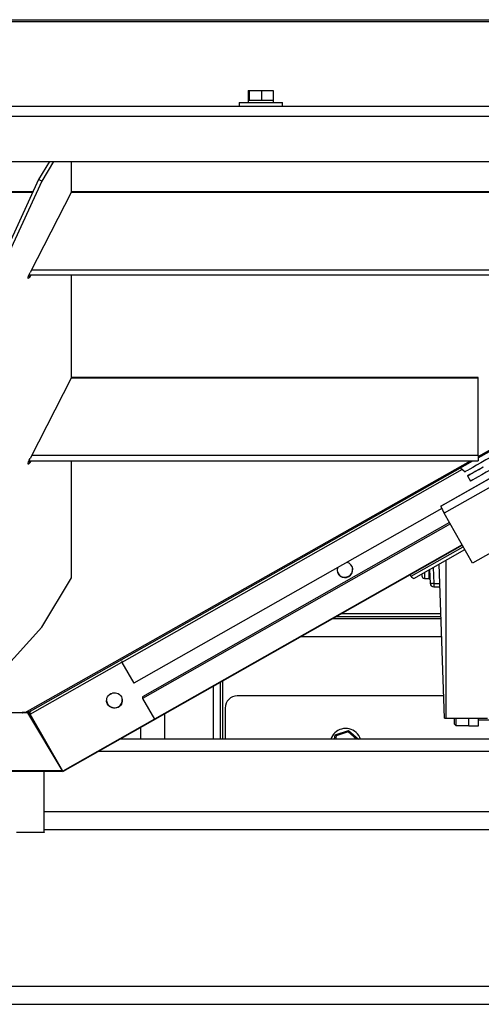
# Model space of a CAD drawing. Header units: millimetres. Extents: x 42 to 514, y 147 to 318.
# Tile 31 of 90: x 230.97 to 237.36, y 150.73 to 164.36. Entities that reach past the tile are written whole.
import ezdxf

# ---------------------------------------------------------------- set-up
doc = ezdxf.new("R2010")
doc.units = ezdxf.units.MM

msp = doc.modelspace()

# ---------------------------------------------------------------- linework, layer by layer
at = {"color": 7, "linetype": 'Continuous', "lineweight": 25}
for p, q in [((221.965, 164.357), (239.332, 164.357)), ((239.248, 164.328), (222.048, 164.328)), ((234.135, 163.378), (234.135, 163.245)), ((234.135, 163.378), (234.146, 163.378)), ((234.146, 163.378), (234.146, 163.245)), ((234.146, 163.378), (234.317, 163.378)), ((234.317, 163.378), (234.317, 163.245)), ((234.317, 163.378), (234.478, 163.378)), ((234.478, 163.378), (234.478, 163.245)), ((234.132, 163.245), (234.132, 163.211)), ((234.132, 163.245), (234.143, 163.245)), ((234.143, 163.245), (234.146, 163.245)), ((234.146, 163.245), (234.184, 163.245)), ((234.184, 163.245), (234.279, 163.245)), ((234.279, 163.245), (234.317, 163.245)), ((234.317, 163.245), (234.353, 163.245)), ((234.353, 163.245), (234.443, 163.245)), ((234.443, 163.245), (234.478, 163.245)), ((234.478, 163.245), (234.482, 163.245)), ((234.482, 163.211), (234.482, 163.245)), ((215.033, 163.161), (246.263, 163.161)), ((234.007, 163.211), (234.007, 163.161)), ((234.007, 163.211), (234.172, 163.211)), ((234.172, 163.211), (234.607, 163.211)), ((234.607, 163.161), (234.607, 163.211)), ((214.992, 163.02), (246.305, 163.02)), ((214.992, 162.395), (246.305, 162.395)), ((231.386, 162.395), (231.235, 162.146)), ((231.444, 162.395), (231.279, 162.122)), ((231.692, 161.976), (231.692, 162.395)), ((231.235, 162.146), (230.684, 160.944)), ((231.279, 162.122), (230.728, 160.92)), ((231.279, 162.122), (231.235, 162.146)), ((230.138, 161.979), (231.159, 161.979)), ((230.142, 161.969), (231.154, 161.969)), ((231.692, 161.976), (231.118, 160.857)), ((231.689, 161.969), (242.815, 161.969)), ((231.692, 161.979), (242.815, 161.979)), ((231.103, 160.825), (242.815, 160.825)), ((231.118, 160.801), (231.135, 160.825)), ((231.692, 159.405), (231.692, 160.825)), ((237.315, 158.296), (241.783, 160.825)), ((243.896, 160.617), (237.235, 156.838)), ((231.692, 159.405), (231.118, 158.286)), ((237.315, 159.398), (231.689, 159.398)), ((237.315, 159.408), (231.692, 159.408)), ((237.315, 159.398), (237.315, 159.408)), ((237.315, 158.326), (237.315, 159.398)), ((238.592, 158.644), (236.856, 157.659)), ((237.315, 158.326), (237.315, 158.254)), ((231.103, 158.254), (237.315, 158.254)), ((231.118, 158.23), (231.135, 158.254)), ((231.122, 154.791), (237.24, 158.254)), ((231.692, 156.633), (231.692, 158.254)), ((237.094, 158.135), (232.387, 155.464)), ((237.068, 158.157), (237.132, 158.102)), ((237.165, 158.044), (237.206, 157.972)), ((236.856, 157.659), (236.796, 157.624)), ((236.809, 157.592), (232.552, 155.176)), ((237.235, 156.838), (236.845, 157.527)), ((236.918, 157.398), (232.671, 154.988)), ((236.929, 157.379), (232.673, 154.965)), ((237.095, 157.087), (231.568, 153.951)), ((237.092, 157.091), (232.838, 154.677)), ((236.422, 156.623), (237.13, 157.024)), ((236.847, 154.693), (236.773, 156.822)), ((236.388, 156.656), (236.373, 156.677)), ((236.635, 156.62), (236.635, 156.744)), ((236.642, 156.748), (236.649, 156.558)), ((231.279, 155.952), (231.692, 156.633)), ((236.569, 156.627), (236.635, 156.627)), ((236.635, 156.62), (236.647, 156.62)), ((236.699, 156.558), (236.699, 156.51)), ((236.699, 156.51), (236.784, 156.51)), ((235.429, 156.142), (236.797, 156.142)), ((236.799, 156.067), (235.297, 156.067)), ((235.355, 156.1), (236.798, 156.1)), ((230.728, 155.338), (231.279, 155.952)), ((232.385, 155.486), (232.387, 155.464)), ((232.387, 155.464), (232.552, 155.176)), ((233.748, 155.188), (233.748, 154.4)), ((233.782, 154.4), (233.782, 155.207)), ((232.266, 155.043), (232.203, 155.007)), ((233.648, 155.131), (233.648, 154.4)), ((232.671, 154.988), (232.673, 154.965)), ((232.673, 154.965), (232.838, 154.677)), ((236.837, 155), (233.982, 155)), ((231.012, 154.767), (230.284, 154.767)), ((231.012, 154.767), (231.012, 154.771)), ((231.044, 154.77), (231.012, 154.77)), ((231.05, 154.769), (231.028, 154.773)), ((231.087, 154.77), (231.076, 154.77)), ((231.082, 154.77), (231.097, 154.776)), ((231.087, 154.764), (231.087, 154.77)), ((231.309, 154.402), (231.087, 154.77)), ((231.097, 154.776), (231.099, 154.777)), ((231.1, 154.779), (231.122, 154.791)), ((231.108, 154.782), (231.114, 154.764)), ((233.815, 154.833), (233.815, 154.4)), ((231.087, 154.764), (230.204, 154.762)), ((231.564, 153.971), (231.087, 154.764)), ((231.114, 154.764), (231.119, 154.747)), ((231.57, 153.96), (231.119, 154.747)), ((231.311, 154.398), (231.12, 154.73)), ((232.838, 154.679), (231.57, 153.96)), ((232.98, 154.4), (232.98, 154.752)), ((236.847, 154.693), (236.868, 154.693)), ((236.868, 154.693), (237.44, 154.693)), ((236.986, 154.608), (236.986, 154.693)), ((237.002, 154.693), (237.002, 154.592)), ((237.186, 154.587), (237.186, 154.693)), ((237.319, 154.587), (237.319, 154.693)), ((237.319, 154.67), (237.669, 154.67)), ((232.647, 154.563), (232.647, 154.4)), ((235.337, 154.46), (235.519, 154.522)), ((235.516, 154.503), (235.352, 154.448)), ((235.516, 154.503), (235.519, 154.522)), ((235.519, 154.522), (235.658, 154.4)), ((236.986, 154.608), (237.002, 154.592)), ((237.002, 154.592), (237.186, 154.592)), ((237.186, 154.587), (237.319, 154.587)), ((241.315, 154.4), (232.359, 154.4)), ((235.325, 154.4), (235.337, 154.46)), ((229.729, 153.951), (231.562, 153.96)), ((229.731, 153.967), (231.564, 153.971)), ((231.315, 153.112), (231.315, 153.959)), ((231.562, 153.96), (231.556, 153.971)), ((231.568, 153.951), (231.556, 153.971)), ((231.315, 153.4), (244.482, 153.4)), ((205.548, 150.983), (255.748, 150.983)), ((210.617, 150.733), (250.68, 150.733))]:
    msp.add_line(p, q, dxfattribs=at)
at = {"color": 8, "linetype": 'Continuous', "lineweight": 25}
for p, q in [((231.139, 160.897), (242.815, 160.897)), ((231.098, 160.812), (231.118, 160.801)), ((237.315, 158.314), (241.751, 160.825)), ((236.796, 157.624), (240.13, 159.515)), ((240.235, 159.45), (236.845, 157.527)), ((237.315, 158.326), (231.139, 158.326)), ((231.05, 154.769), (237.208, 158.254)), ((231.098, 158.241), (231.118, 158.23)), ((236.388, 156.656), (237.107, 157.064)), ((236.868, 156.876), (236.868, 154.693)), ((236.569, 156.706), (236.569, 156.627)), ((236.691, 156.776), (236.699, 156.558)), ((236.699, 156.558), (236.782, 156.558)), ((236.808, 155.817), (234.856, 155.817)), ((231.119, 154.747), (232.387, 155.466)), ((231.027, 154.773), (231.027, 154.77)), ((231.126, 154.734), (231.12, 154.73)), ((235.633, 154.4), (235.516, 154.503)), ((235.352, 154.448), (235.342, 154.4)), ((241.315, 154.233), (232.065, 154.233)), ((231.315, 153.15), (244.482, 153.15))]:
    msp.add_line(p, q, dxfattribs=at)
at = {"color": 7, "linetype": 'Continuous', "lineweight": 25, "flags": 128}
for points in [[(231.118, 160.801), (231.106, 160.787), (231.097, 160.779), (231.092, 160.777), (231.09, 160.783), (231.092, 160.794), (231.097, 160.812), (231.106, 160.833), (231.118, 160.857)], [(238.93, 159.121), (238.792, 159.043), (238.656, 158.965), (238.52, 158.888), (238.388, 158.813), (238.258, 158.74), (238.132, 158.668), (238.011, 158.6), (237.896, 158.534), (237.786, 158.472), (237.683, 158.414), (237.588, 158.36), (237.5, 158.31), (237.421, 158.265), (237.351, 158.225), (237.29, 158.191), (237.238, 158.162), (237.197, 158.138), (237.165, 158.121), (237.144, 158.109), (237.134, 158.103), (237.132, 158.102)], [(239.004, 158.99), (238.866, 158.912), (238.73, 158.835), (238.594, 158.758), (238.462, 158.683), (238.332, 158.609), (238.206, 158.538), (238.085, 158.469), (237.97, 158.404), (237.86, 158.342), (237.757, 158.283), (237.662, 158.229), (237.574, 158.18), (237.495, 158.135), (237.425, 158.095), (237.364, 158.06), (237.312, 158.031), (237.271, 158.008), (237.239, 157.99), (237.218, 157.978), (237.208, 157.973), (237.206, 157.972)], [(231.118, 158.23), (231.106, 158.216), (231.097, 158.208), (231.092, 158.206), (231.09, 158.212), (231.092, 158.223), (231.097, 158.241), (231.106, 158.262), (231.118, 158.286)], [(237.384, 158.167), (237.322, 158.133), (237.271, 158.104), (237.229, 158.08), (237.198, 158.063), (237.177, 158.051), (237.166, 158.045), (237.166, 158.045), (237.177, 158.051), (237.198, 158.063), (237.229, 158.081), (237.271, 158.105), (237.322, 158.134), (237.383, 158.169)], [(236.422, 156.623), (236.422, 156.623), (236.417, 156.624), (236.409, 156.63), (236.399, 156.641), (236.388, 156.656)], [(231.028, 154.773), (231.024, 154.773), (231.02, 154.773), (231.016, 154.773), (231.013, 154.772), (231.011, 154.771), (231.01, 154.769), (231.01, 154.768), (231.012, 154.767)], [(235.337, 154.46), (235.337, 154.46), (235.338, 154.459), (235.34, 154.458), (235.341, 154.457), (235.344, 154.455), (235.346, 154.452), (235.349, 154.45), (235.352, 154.448)], [(230.929, 153.115), (231.007, 153.115), (231.079, 153.115), (231.143, 153.114), (231.198, 153.114), (231.243, 153.114), (231.278, 153.113), (231.302, 153.113), (231.313, 153.113), (231.313, 153.112), (231.302, 153.112), (231.278, 153.111), (231.243, 153.111), (231.198, 153.111), (231.143, 153.11), (231.079, 153.11), (231.007, 153.11), (230.929, 153.11)], [(230.948, 153.115), (231.018, 153.114), (231.08, 153.114), (231.134, 153.114), (231.178, 153.114), (231.212, 153.113), (231.235, 153.113), (231.247, 153.113), (231.247, 153.112), (231.235, 153.112), (231.212, 153.111), (231.178, 153.111), (231.134, 153.111), (231.08, 153.111), (231.018, 153.11), (230.948, 153.11)]]:
    msp.add_lwpolyline(points, dxfattribs=at)
at = {"color": 7, "linetype": 'Continuous', "lineweight": 25}
for centre, radius, start, end in [((237.328, 157.832), 0.571, 201.3745, 212.2821), ((236.569, 156.66), 0.0333, 180, 270), ((236.674, 156.917), 0.359, 266.0148, 273.9852), ((236.699, 156.56), 0.05, 182, 270), ((233.982, 154.833), 0.167, 90, 180), ((235.482, 154.333), 0.217, 48.5775, 162.0798), ((235.482, 154.333), 0.217, 17.9202, 48.5775)]:
    msp.add_arc(centre, radius, start, end, dxfattribs=at)
for centre, start_param, end_param in [((235.471, 156.744), 5.140328, 7.502945), ((235.471, 156.744), 2.777711, 5.140328), ((235.47, 156.75), 3.140536, 5.140328), ((235.47, 156.75), 5.140328, 6.282129), ((232.285, 154.943), 3.140536, 5.140328), ((232.285, 154.943), 5.140328, 6.282129)]:
    msp.add_ellipse(centre, major_axis=(0.108, 0.01), ratio=0.993301, start_param=start_param, end_param=end_param, dxfattribs=at)
msp.add_ellipse((232.285, 154.937), major_axis=(0.108, 0.01), ratio=0.993301, dxfattribs=at)
for points, knots in [([(236.535, 156.687), (236.535, 156.682), (236.535, 156.665), (236.535, 156.662), (236.535, 156.66)], [0, 0, 0, 0, 0.2777493, 1, 1, 1, 1]), ([(231.1, 154.779), (231.096, 154.777), (231.087, 154.772), (231.07, 154.768), (231.058, 154.769), (231.05, 154.769)], [0, 0, 0, 0, 0.28283, 0.565587, 1, 1, 1, 1]), ([(231.12, 154.73), (231.117, 154.736), (231.112, 154.748), (231.105, 154.764), (231.101, 154.774), (231.099, 154.779)], [0, 0, 0, 0, 0.3503178, 0.700633, 1, 1, 1, 1]), ([(231.122, 154.791), (231.121, 154.79), (231.118, 154.787), (231.117, 154.776), (231.117, 154.763), (231.118, 154.752), (231.119, 154.747)], [0, 0, 0, 0, 0.252392, 0.504876, 0.757114, 1, 1, 1, 1])]:
    msp.add_open_spline(points, degree=3, knots=knots, dxfattribs=at)

doc.saveas('drawing.dxf')
